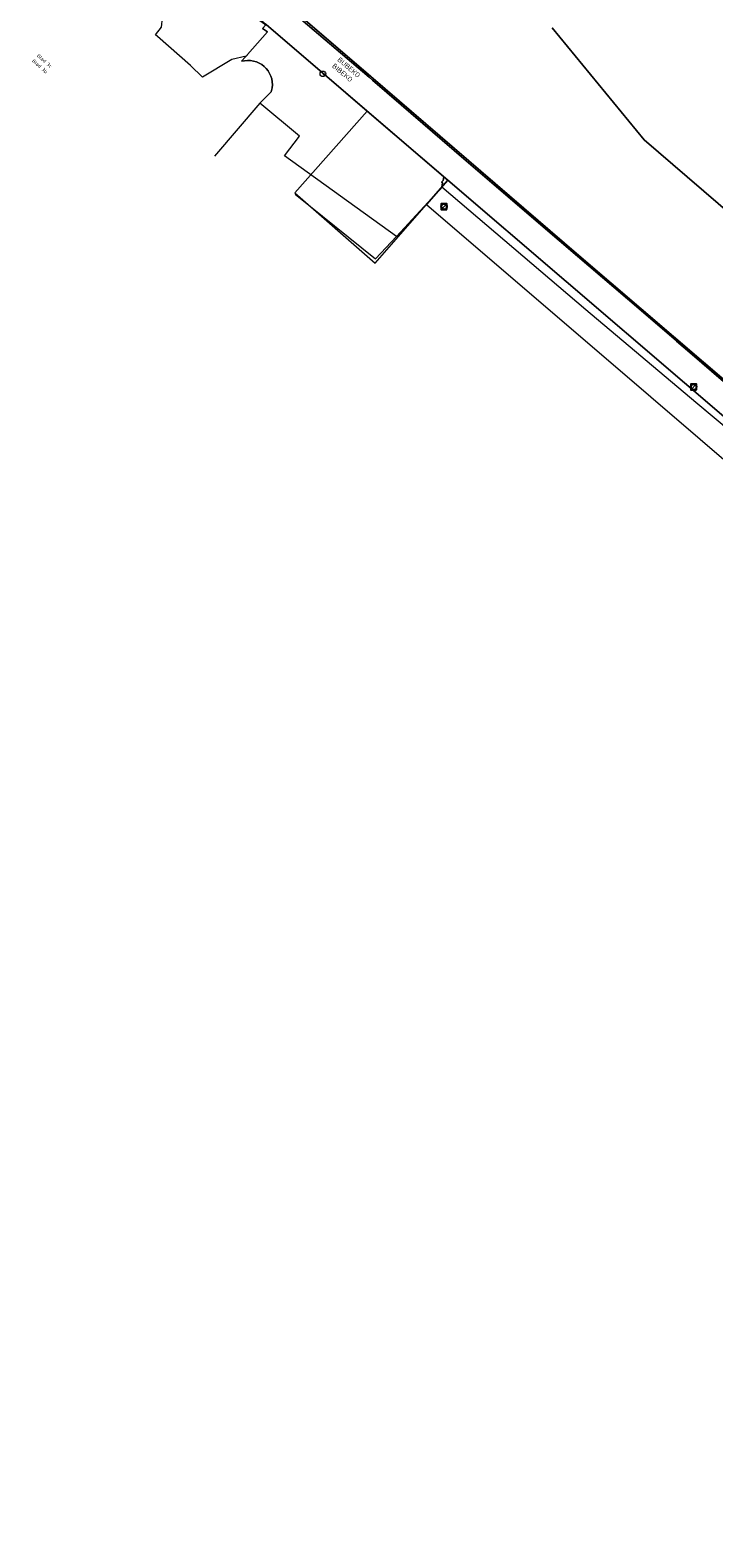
# Model space of a CAD drawing. Header units: metres. Extents: x 163543 to 168130, y 402678 to 405437.
# Tile 3 of 256: x 163951 to 164048, y 402813 to 403026. Entities that reach past the tile are written whole.
import ezdxf

# ---------------------------------------------------------------- set-up
doc = ezdxf.new("R2010")
doc.units = ezdxf.units.M
doc.linetypes.add('X-CA190022.004-UO-GZM_Komgrenzen$0$AL-TEKENBLADGRENS', pattern=[11.5, 2.5, -1.5, 1, -1.5, 1, -1.5, 2.5])
doc.layers.get('0').update_dxf_attribs({"lineweight": 25})
for name, color, linetype, lineweight in [('X-CA190022.004-UO-BGT_Ondergrond$0$GE_201_SHDHek_Lijn_GEM', 253, 'X-CA190022.004-UO-BGT_Ondergrond$0$Hekwerk', 9), ('X-CA190022.004-UO-BGT_Ondergrond$0$GE_432_OTDOnverhard_zand_Vlak_GEM', 253, 'Continuous', 9), ('X-CA190022.004-UO-BGT_Ondergrond$0$GE_435_OTDZand_Vlak_GEM', 253, 'Continuous', 9), ('X-CA190022.004-UO-BGT_Ondergrond$0$GE_461_BTDGraslandoverig_Vlak_GEM', 253, 'Continuous', 9), ('X-CA190022.004-UO-BGT_Ondergrond$0$GE_502_WTDWaterloop_Vlak_GEM', 253, 'Continuous', 9), ('X-CA190022.004-UO-BGT_Ondergrond$0$GE_504_WTDWaterloop_sloot_Vlak_GEM', 253, 'Continuous', 9), ('X-CA190022.004-UO-BGT_Ondergrond$0$GE_661_SHDMuurGroterDan30cm_Vlak_GEM', 253, 'Continuous', 9), ('X-CA190022.004-UO-GZM_Komgrenzen$0$X-XX-AL-VERWIJZING_KOMGRENS-G', 1, 'X-CA190022.004-UO-GZM_Komgrenzen$0$AL-TEKENBLADGRENS', 13), ('X-CA190022.004-UO-KAD_Percelen$0$B-WE-KG-GRENS_PERCEEL-GV', 150, 'Continuous', 9), ('X-CA190022.004-UO-TXT_Tekst 1op200$0$BLADEN', 7, 'Continuous', 25), ('X-CA190022.004-UO-WHM_Putten en kolken combi_v0.1$0$PUTRAND ONDERLEGGER GEMEENTE', 251, 'Continuous', 15), ('X-CA190022.004-UO-WHM_Riolering gemeente_NLCS_v0.1$0$B-WE-RI-PUT-S', 214, 'Continuous', 15)]:
    doc.layers.add(name, color=color, linetype=linetype, lineweight=lineweight)
doc.styles.add('X-CA190022.004-UO-GZM_Komgrenzen$0$NLCS-ISO-M200-T35', font='NLCS-ISO.ttf', dxfattribs={"height": 0.7})
doc.styles.add('X-CA190022.004-UO-TXT_Tekst 1op200$0$NLCS-ISO-M200-T25', font='NLCS-ISO.ttf', dxfattribs={"height": 0.5})
doc.linetypes.add('X-CA190022.004-UO-BGT_Ondergrond$0$Hekwerk', pattern='A,5,-1.5,[2,dgnlstyle-Veghel.shx,S=0.007937,R=0,X=0,Y=0],-1.5', length=8)

# ---------------------------------------------------------------- blocks, each defined once
blk = doc.blocks.new('X-CA190022.004-UO-WHM_Riolering gemeente_NLCS_v0.1$0$B-SRI-PUT_BETON-SO')
blk.add_line((-1.4, -1.4), (1.4, 1.4))
at = {"lineweight": -3, "flags": 128}
blk.add_lwpolyline([(2, -2), (2, 2), (-2, 2), (-2, -2)], close=True, dxfattribs=at)
at = {"lineweight": -3}
blk.add_circle((0, 0), 2, dxfattribs=at)
blk = doc.blocks.new('X-CA190022.004-UO-WHM_Putten en kolken combi_v0.1$0$B-SRI-PUT_BETON-SO')
at = {"flags": 128}
blk.add_lwpolyline([(-1.3, 1.5), (1.3, -1.5)], dxfattribs=at)
blk.add_circle((0, 0), 2)

msp = doc.modelspace()

# ---------------------------------------------------------------- linework, layer by layer
at = {"layer": 'X-CA190022.004-UO-BGT_Ondergrond$0$GE_201_SHDHek_Lijn_GEM'}
for p, q in [((164002.823, 402996.994), (164008.919, 403003.632)), ((164009.213, 403003.951), (164008.919, 403003.632)), ((164009.239, 403003.98), (164009.213, 403003.951)), ((164029.591, 402986.604), (164009.239, 403003.98)), ((163988.464, 403002.985), (163999.849, 402993.801)), ((163999.849, 402993.801), (164002.823, 402996.994)), ((164045.177, 402973.46), (164029.591, 402986.604)), ((164060.719, 402960.509), (164045.177, 402973.46))]:
    msp.add_line(p, q, dxfattribs=at)
at = {"layer": 'X-CA190022.004-UO-BGT_Ondergrond$0$GE_432_OTDOnverhard_zand_Vlak_GEM', "flags": 128}
for points in [[(163980.88, 403021.774), (163981.386, 403022.351), (163981.505, 403022.487), (163981.638, 403022.638), (163981.73, 403022.743), (163984.557, 403025.969), (163983.851, 403026.425), (163984.291, 403026.937), (163984.35, 403027.005), (164009.526, 403005.408), (164009.418, 403004.904), (164009.197, 403004.674), (164009.341, 403004.55)], [(164009.341, 403004.55), (164009.213, 403003.951), (164008.919, 403003.632), (164002.823, 402996.994), (163986.965, 403008.405), (163989.058, 403011.168), (163983.438, 403015.851), (163985.081, 403017.456), (163985.203, 403018.011)]]:
    msp.add_lwpolyline(points, dxfattribs=at)
at = {"layer": 'X-CA190022.004-UO-BGT_Ondergrond$0$GE_432_OTDOnverhard_zand_Vlak_GEM'}
msp.add_arc((163981.804, 403018.471), 3.43, 352.29054, 105.63291, dxfattribs=at)
at = {"layer": 'X-CA190022.004-UO-BGT_Ondergrond$0$GE_435_OTDZand_Vlak_GEM', "flags": 128}
msp.add_lwpolyline([(163964.994, 403029.798), (163966.432, 403031.46), (163970.899, 403036.621), (163984.137, 403027.071), (163984.291, 403026.937), (163983.851, 403026.425), (163984.557, 403025.969), (163981.73, 403022.743), (163981.638, 403022.638), (163981.505, 403022.487), (163979.486, 403022.011), (163975.358, 403019.508), (163973.629, 403021.17), (163968.957, 403025.3), (163968.699, 403025.518), (163969.514, 403026.588), (163969.67, 403027.91), (163969.376, 403029.053), (163968.884, 403029.936), (163968.153, 403030.572), (163967.307, 403030.887), (163966.048, 403030.481), (163964.994, 403029.798)], dxfattribs=at)
at = {"layer": 'X-CA190022.004-UO-BGT_Ondergrond$0$GE_461_BTDGraslandoverig_Vlak_GEM', "flags": 128}
for points in [[(163985.545, 403030.968), (163998.922, 403019.513), (163999.417, 403019.088), (164003.487, 403015.596), (164012.354, 403007.986), (164020.285, 403001.176), (164023.25, 402998.629), (164028.418, 402994.191), (164035.504, 402988.132), (164042.405, 402982.232), (164042.467, 402982.178), (164044.341, 402980.576), (164058.641, 402968.235)], [(164230.52, 402816.054), (164216.841, 402827.907), (164198.532, 402843.306), (164166.544, 402870.585), (164148.79, 402886.301), (164103.282, 402925.274), (164077.29, 402947.76), (164076.551, 402946.968), (164060.719, 402960.509), (164045.177, 402973.46), (164029.591, 402986.604), (164009.239, 403003.98), (164009.213, 403003.951), (164009.341, 403004.55), (164009.197, 403004.674), (164009.418, 403004.904), (164009.526, 403005.408), (163984.35, 403027.005)]]:
    msp.add_lwpolyline(points, dxfattribs=at)
at = {"layer": 'X-CA190022.004-UO-BGT_Ondergrond$0$GE_502_WTDWaterloop_Vlak_GEM', "flags": 128}
msp.add_lwpolyline([(163966.711, 403047.614), (164012.34, 403063.661), (164014.025, 403062.228), (164018.989, 403057.98), (164081.079, 403004.577), (164149.689, 402945.593), (164214.715, 402889.628), (164247.926, 402861.062), (164221.188, 402829.094), (164207.598, 402840.804), (164176.178, 402867.665), (164143.196, 402895.93), (164111.999, 402922.679), (164079.263, 402950.838), (164059.67, 402967.698), (164028.617, 402994.282), (163999.162, 403019.619), (163967.963, 403046.434), (163967.395, 403046.969), (163966.711, 403047.614)], dxfattribs=at)
at = {"layer": 'X-CA190022.004-UO-BGT_Ondergrond$0$GE_504_WTDWaterloop_sloot_Vlak_GEM', "flags": 128}
msp.add_lwpolyline([(163985.203, 403018.011), (163985.081, 403017.456), (163983.438, 403015.851), (163977.024, 403008.334)], dxfattribs=at)
at = {"layer": 'X-CA190022.004-UO-BGT_Ondergrond$0$GE_504_WTDWaterloop_sloot_Vlak_GEM', "extrusion": (0, 0, -1)}
msp.add_arc((-163981.804, 403018.471), 3.43, 74.36709, 187.70946, dxfattribs=at)
at = {"layer": 'X-CA190022.004-UO-BGT_Ondergrond$0$GE_661_SHDMuurGroterDan30cm_Vlak_GEM', "flags": 128}
for points in [[(163967.963, 403046.434), (163999.162, 403019.619), (164028.617, 402994.282), (164059.67, 402967.698)], [(164058.641, 402968.235), (164044.341, 402980.576), (164042.467, 402982.178), (164042.405, 402982.232), (164035.504, 402988.132), (164028.418, 402994.191), (164023.25, 402998.629), (164020.285, 403001.176), (164012.354, 403007.986), (164003.487, 403015.596), (163999.417, 403019.088), (163998.922, 403019.513), (163985.545, 403030.968)]]:
    msp.add_lwpolyline(points, dxfattribs=at)
at = {"layer": 'X-CA190022.004-UO-KAD_Percelen$0$B-WE-KG-GRENS_PERCEEL-GV', "flags": 128}
for points in [[(163971.27, 403038.2), (163984.02, 403027.282), (163989.925, 403022.225), (163998.675, 403014.732), (164010.093, 403004.955), (164077.106, 402947.571), (164100.219, 402927.779), (164102.332, 402925.971), (164116.506, 402913.835), (164116.686, 402913.681), (164230.481, 402816.193), (164241.621, 402806.982), (164309.283, 402748.641), (164347.426, 402716.313), (164388.207, 402681.096)], [(164410.003, 402692.734), (164408.919, 402693.66), (164387.901, 402711.522), (164357.76, 402736.718), (164340.645, 402751.377), (164313.695, 402774.605), (164287.282, 402797.265), (164262.1, 402818.702), (164233.428, 402843.41), (164201.838, 402870.408), (164193.324, 402877.856), (164188.641, 402880.71), (164180.029, 402881.324), (164127.007, 402926.396), (164126.313, 402929.817), (164125.513, 402932.584), (164124.652, 402934.601), (164123.509, 402936.137), (164121.039, 402939.142), (164037.851, 403010.664), (164024.835, 403026.489)], [(164024.835, 403026.489), (164037.851, 403010.664), (164121.039, 402939.142), (164123.509, 402936.137), (164124.652, 402934.601), (164125.513, 402932.584), (164126.313, 402929.817), (164127.007, 402926.396), (164180.029, 402881.324), (164188.641, 402880.71), (164193.324, 402877.856), (164201.838, 402870.408), (164233.428, 402843.41), (164262.1, 402818.702), (164287.282, 402797.265), (164313.695, 402774.605), (164340.645, 402751.377), (164357.76, 402736.718), (164395.369, 402744.363)]]:
    msp.add_lwpolyline(points, dxfattribs=at)
for points in [[(163988.404, 403003.151), (163999.807, 402993.192), (164007.068, 403001.495), (164010.093, 403004.955), (163998.675, 403014.732)], [(164074.065, 402944.031), (164077.106, 402947.571), (164010.093, 403004.955), (164007.068, 403001.495), (164038.819, 402974.279)]]:
    msp.add_lwpolyline(points, close=True, dxfattribs=at)

# ---------------------------------------------------------------- block references
at = {"layer": 'X-CA190022.004-UO-WHM_Putten en kolken combi_v0.1$0$PUTRAND ONDERLEGGER GEMEENTE', "xscale": 0.2, "yscale": 0.2, "zscale": 0.2}
msp.add_blockref('X-CA190022.004-UO-WHM_Putten en kolken combi_v0.1$0$B-SRI-PUT_BETON-SO', (163992.384, 403020), dxfattribs=at)
at = {"layer": 'X-CA190022.004-UO-WHM_Riolering gemeente_NLCS_v0.1$0$B-WE-RI-PUT-S', "xscale": 0.2, "yscale": 0.2, "zscale": 0.2}
for p in [(164009.552, 403001.216), (164044.88, 402975.68)]:
    msp.add_blockref('X-CA190022.004-UO-WHM_Riolering gemeente_NLCS_v0.1$0$B-SRI-PUT_BETON-SO', p, dxfattribs=at)

# ---------------------------------------------------------------- texts
at = {"layer": 'X-CA190022.004-UO-GZM_Komgrenzen$0$X-XX-AL-VERWIJZING_KOMGRENS-G', "insert": (163994.823, 403022.428), "char_height": 0.7, "attachment_point": 1, "rotation": 319.51035, "style": 'X-CA190022.004-UO-GZM_Komgrenzen$0$NLCS-ISO-M200-T35'}
msp.add_mtext_dynamic_manual_height_columns('BUBEKO\\PBIBEKO', width=11.69828, gutter_width=2.5, heights=[0], dxfattribs=at)
at = {"layer": 'X-CA190022.004-UO-TXT_Tekst 1op200$0$BLADEN', "char_height": 0.5, "attachment_point": 4, "rotation": 317.64139, "style": 'X-CA190022.004-UO-TXT_Tekst 1op200$0$NLCS-ISO-M200-T25'}
for s, width, insert in [('Blad 3b', 2.22968, (163951.329, 403021.972)), ('Blad 3c', 2.23676, (163952.016, 403022.703))]:
    msp.add_mtext_dynamic_manual_height_columns(s, width=width, gutter_width=8.75, heights=[0], dxfattribs=dict(at, insert=insert))

doc.saveas('drawing.dxf')
